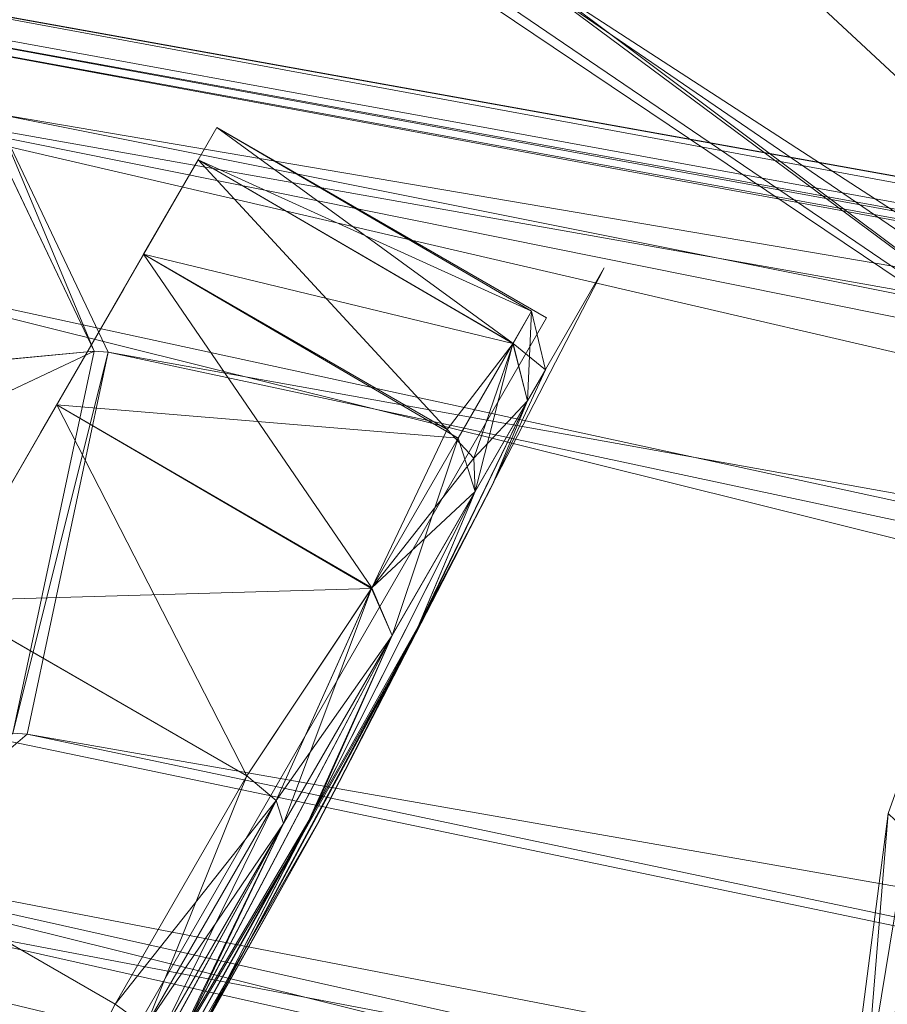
# Model space of a CAD drawing. Header units: inches. Extents: x -296 to -171, y 54 to 179.
# Tile 19 of 62: x -286.762 to -285.824, y 77.702 to 78.767. Entities that reach past the tile are written whole.
import ezdxf

# ---------------------------------------------------------------- set-up
doc = ezdxf.new("R2010")
doc.units = ezdxf.units.IN
doc.header["$LTSCALE"] = 0.299896
doc.header["$MEASUREMENT"] = 0
doc.layers.add('A-FURN-HAWORTH-ATT', color=7, linetype='Continuous')
doc.layers.add('CET Default', color=7, linetype='Continuous')
for name, color, linetype, true_color in [('A-FURN-P-SEAT', 7, 'Continuous', 0xce0000), ('CET color Black', 7, 'Continuous', 0x000000), ('CET color Grey63', 7, 'Continuous', 0x9ca2a5), ('CET color Grey80', 7, 'Continuous', 0xcccdc8)]:
    doc.layers.add(name, color=color, linetype=linetype, true_color=true_color)
doc.styles.add('Arial', font='arial.ttf')

# ---------------------------------------------------------------- blocks, each defined once
blk = doc.blocks.new('*C69')
at = {"layer": 'A-FURN-P-SEAT', "linetype": 'Continuous', "lineweight": 0}
blk.add_lwpolyline([(8.5259, 1.417), (1.7658, 11.352), (1.7183, 11.6179), (1.9567, 11.9406), (13.1683, 15.9804), (13.3484, 16.1786), (13.3874, 16.5331), (13.3874, 16.5331), (13.2065, 16.9112), (12.8493, 16.9854), (1.3996, 13.6518), (1.1322, 13.6888), (0.8989, 14.0153), (0.5164, 26.0845), (0.1372, 26.3058), (-0.5282, 26.0868), (-0.9007, 14.0144), (-1.0185, 13.7714), (-1.4012, 13.6505), (-12.9979, 17.0163)], dxfattribs=at)
for points in [[(12.3443, 12.5293), (11.9144, 14.7256), (11.1735, 16.6899), (11.6938, 18.3759), (11.6141, 19.3691), (11.3197, 20.3455), (10.5063, 20.398), (9.6917, 17.6913), (10.6323, 8.6602), (10.8723, 8.5484), (11.8787, 8.7652), (12.0366, 9.0761), (12.3443, 12.5293)], [(11.9921, 18.2398), (11.9602, 17.5647), (11.9602, 16.3948), (11.9921, 15.7196), (11.9921, 18.2398)], [(12.4309, 18.1621), (12.0193, 18.1621), (12.0192, 15.7974), (12.4309, 15.7974), (12.4309, 18.1621)], [(14.1406, 9.5428), (14.0849, 11.6532), (13.5788, 14.086), (12.8933, 15.2569), (12.3871, 15.5244), (11.15, 15.6095), (10.4662, 15.4265), (10.019, 14.8363), (9.9017, 13.0981), (10.2603, 9.568), (10.6506, 7.7044), (11.3249, 7.1053), (11.8979, 7.0343), (13.269, 7.4933), (13.7407, 8.0173), (14.1406, 9.5428)], [(14.0868, 9.6083), (14.0484, 11.612), (13.5552, 14.0298), (12.8931, 15.2013), (12.3938, 15.4756), (11.1394, 15.5719), (10.4288, 15.3167), (10.035, 14.7812), (9.9734, 13.6613), (10.2446, 9.8851), (10.6612, 7.9208), (11.3427, 7.3453), (11.9071, 7.269), (13.0138, 7.5332), (13.5797, 8.0868), (13.979, 8.9373), (14.0868, 9.6083)]]:
    blk.add_lwpolyline(points, close=True, dxfattribs=at)
at = {"layer": 'A-FURN-HAWORTH-ATT', "linetype": 'Continuous', "style": 'Arial'}
for tag in ['CAPPN', 'CAPTG', 'CAPQT', 'CAPMC', 'CAPMG', 'L2', 'L3', 'PSPN', 'PST1', 'PST2', 'PST3', 'PSQT', 'PSMC', 'L1']:
    blk.add_attdef(tag, (0, 0), '', height=0.00394, dxfattribs=at).dxf.unprotected_set("ltscale", 0)
blk = doc.blocks.new('*C115')
at = {"layer": 'CET color Black', "linetype": 'Continuous', "lineweight": 0}
for points in [[(11.9602, 16.9982, 0.5974), (11.9683, 16.4133, 0.6159), (11.956, 16.6865, 0.8891), (11.9602, 16.9982, 0.5974)], [(11.9602, 16.9982, 0.5974), (11.9712, 16.6979, 0.3698), (11.9683, 16.4133, 0.6159), (11.9602, 16.9982, 0.5974)], [(11.9796, 16.9937, 0.1872), (11.9921, 16.4133, 0.2012), (11.9712, 16.6979, 0.3698), (11.9796, 16.9937, 0.1872)], [(11.9796, 16.9937, 0.1872), (11.9921, 16.6865, 0.088), (11.9921, 16.4133, 0.2012), (11.9796, 16.9937, 0.1872)], [(11.9521, 16.9797, 1.1823), (11.956, 16.6865, 0.8891), (11.9602, 16.3947, 1.2008), (11.9521, 16.9797, 1.1823)], [(11.9521, 16.9797, 1.1823), (11.9602, 16.3947, 1.2008), (11.9567, 16.6656, 1.4965), (11.9521, 16.9797, 1.1823)], [(12.0368, 16.9792, 2.3626), (12.0113, 16.6775, 2.3104), (12.0521, 16.6737, 2.3244), (12.0368, 16.9792, 2.3626)], [(12.4309, 16.6737, 2.3244), (12.0368, 16.9792, 2.3626), (12.0521, 16.6737, 2.3244), (12.4309, 16.6737, 2.3244)], [(11.9796, 16.9658, 2.1774), (11.9725, 16.6638, 2.0061), (11.9921, 16.4133, 2.1635), (11.9796, 16.9658, 2.1774)], [(11.9796, 16.9658, 2.1774), (11.9921, 16.4133, 2.1635), (11.9921, 16.6865, 2.2767), (11.9796, 16.9658, 2.1774)], [(11.9602, 16.9612, 1.7673), (11.9567, 16.6656, 1.4965), (11.9701, 16.3876, 1.7745), (11.9602, 16.9612, 1.7673)], [(11.9602, 16.9612, 1.7673), (11.9701, 16.3876, 1.7745), (11.9725, 16.6638, 2.0061), (11.9602, 16.9612, 1.7673)], [(11.9712, 16.6979, 0.3698), (11.9921, 16.1786, 0.3812), (11.9683, 16.4133, 0.6159), (11.9712, 16.6979, 0.3698)], [(11.9712, 16.6979, 0.3698), (11.9921, 16.4133, 0.2012), (11.9921, 16.1786, 0.3812), (11.9712, 16.6979, 0.3698)], [(11.956, 16.6865, 0.8891), (11.9683, 16.4133, 0.6159), (11.9712, 16.1673, 0.9005), (11.956, 16.6865, 0.8891)], [(11.956, 16.6865, 0.8891), (11.9712, 16.1673, 0.9005), (11.9602, 16.3947, 1.2008), (11.956, 16.6865, 0.8891)], [(12.0113, 16.3958, 0.1709), (11.9921, 16.4133, 0.2012), (11.9921, 16.6865, 0.088), (12.0113, 16.3958, 0.1709)], [(12.0113, 16.3958, 0.1709), (11.9921, 16.6865, 0.088), (12.0113, 16.6775, 0.0543), (12.0113, 16.3958, 0.1709)], [(12.0113, 16.6775, 2.3104), (11.9921, 16.6865, 2.2767), (11.9921, 16.4133, 2.1635), (12.0113, 16.6775, 2.3104)], [(12.0113, 16.6775, 2.3104), (11.9921, 16.4133, 2.1635), (12.0113, 16.3958, 2.1937), (12.0113, 16.6775, 2.3104)], [(12.0521, 16.3886, 0.1584), (12.0113, 16.3958, 0.1709), (12.0113, 16.6775, 0.0543), (12.0521, 16.3886, 0.1584)], [(12.0521, 16.3886, 0.1584), (12.0113, 16.6775, 0.0543), (12.0521, 16.6737, 0.0403), (12.0521, 16.3886, 0.1584)], [(12.0521, 16.6737, 2.3244), (12.0113, 16.6775, 2.3104), (12.0113, 16.3958, 2.1937), (12.0521, 16.6737, 2.3244)], [(11.9567, 16.6656, 1.4965), (11.9602, 16.3947, 1.2008), (11.9725, 16.156, 1.4982), (11.9567, 16.6656, 1.4965)], [(11.9567, 16.6656, 1.4965), (11.9725, 16.156, 1.4982), (11.9701, 16.3876, 1.7745), (11.9567, 16.6656, 1.4965)], [(12.0521, 16.6737, 2.3244), (12.0113, 16.3958, 2.1937), (12.0521, 16.3886, 2.2063), (12.0521, 16.6737, 2.3244)], [(11.9725, 16.6638, 2.0061), (11.9701, 16.3876, 1.7745), (11.9921, 16.1786, 1.9834), (11.9725, 16.6638, 2.0061)], [(11.9725, 16.6638, 2.0061), (11.9921, 16.1786, 1.9834), (11.9921, 16.4133, 2.1635), (11.9725, 16.6638, 2.0061)], [(11.9683, 16.4133, 0.6159), (11.9921, 16.1786, 0.3812), (11.9921, 15.9986, 0.6159), (11.9683, 16.4133, 0.6159)], [(11.9683, 16.4133, 0.6159), (11.9921, 15.9986, 0.6159), (11.9712, 16.1673, 0.9005), (11.9683, 16.4133, 0.6159)], [(12.0368, 16.1456, 0.3474), (11.9921, 16.1786, 0.3812), (11.9921, 16.4133, 0.2012), (12.0368, 16.1456, 0.3474)], [(12.0368, 16.1456, 0.3474), (11.9921, 16.4133, 0.2012), (12.0113, 16.3958, 0.1709), (12.0368, 16.1456, 0.3474)], [(12.0113, 16.3958, 2.1937), (11.9921, 16.4133, 2.1635), (11.9921, 16.1786, 1.9834), (12.0113, 16.3958, 2.1937)], [(11.9602, 16.3947, 1.2008), (11.9712, 16.1673, 0.9005), (11.9796, 15.9847, 1.1963), (11.9602, 16.3947, 1.2008)], [(11.9602, 16.3947, 1.2008), (11.9796, 15.9847, 1.1963), (11.9725, 16.156, 1.4982), (11.9602, 16.3947, 1.2008)], [(11.9701, 16.3876, 1.7745), (11.9725, 16.156, 1.4982), (11.9921, 15.9986, 1.7488), (11.9701, 16.3876, 1.7745)], [(11.9701, 16.3876, 1.7745), (11.9921, 15.9986, 1.7488), (11.9921, 16.1786, 1.9834), (11.9701, 16.3876, 1.7745)], [(12.0113, 16.3958, 2.1937), (11.9921, 16.1786, 1.9834), (12.0368, 16.1448, 2.0165), (12.0113, 16.3958, 2.1937)], [(12.0368, 16.1456, 0.3474), (12.0113, 16.3958, 0.1709), (12.0521, 16.3886, 0.1584), (12.0368, 16.1456, 0.3474)], [(12.0521, 16.3886, 2.2063), (12.0113, 16.3958, 2.1937), (12.0368, 16.1448, 2.0165), (12.0521, 16.3886, 2.2063)], [(12.4309, 16.1437, 2.0183), (12.0521, 16.3886, 2.2063), (12.0368, 16.1448, 2.0165), (12.4309, 16.1437, 2.0183)], [(12.4309, 16.3886, 0.1584), (12.4309, 16.1437, 0.3463), (12.0368, 16.1456, 0.3474), (12.4309, 16.3886, 0.1584)], [(12.4309, 16.3886, 0.1584), (12.0368, 16.1456, 0.3474), (12.0521, 16.3886, 0.1584), (12.4309, 16.3886, 0.1584)], [(12.4309, 16.1437, 2.0183), (12.4309, 16.3886, 2.2063), (12.0521, 16.3886, 2.2063), (12.4309, 16.1437, 2.0183)], [(12.0368, 15.9579, 0.5917), (11.9921, 15.9986, 0.6159), (11.9921, 16.1786, 0.3812), (12.0368, 15.9579, 0.5917)], [(12.0368, 15.9579, 0.5917), (11.9921, 16.1786, 0.3812), (12.0368, 16.1456, 0.3474), (12.0368, 15.9579, 0.5917)], [(12.0368, 16.1448, 2.0165), (11.9921, 16.1786, 1.9834), (11.9921, 15.9986, 1.7488), (12.0368, 16.1448, 2.0165)], [(11.9712, 16.1673, 0.9005), (11.9921, 15.9986, 0.6159), (11.9921, 15.8854, 0.8891), (11.9712, 16.1673, 0.9005)], [(11.9712, 16.1673, 0.9005), (11.9921, 15.8854, 0.8891), (11.9796, 15.9847, 1.1963), (11.9712, 16.1673, 0.9005)], [(11.9725, 16.156, 1.4982), (11.9796, 15.9847, 1.1963), (11.9921, 15.8854, 1.4756), (11.9725, 16.156, 1.4982)], [(11.9725, 16.156, 1.4982), (11.9921, 15.8854, 1.4756), (11.9921, 15.9986, 1.7488), (11.9725, 16.156, 1.4982)], [(12.0368, 16.1448, 2.0165), (11.9921, 15.9986, 1.7488), (12.0113, 15.9683, 1.7663), (12.0368, 16.1448, 2.0165)], [(12.0368, 16.1448, 2.0165), (12.0113, 15.9683, 1.7663), (12.0521, 15.9558, 1.7735), (12.0368, 16.1448, 2.0165)], [(12.4309, 16.1437, 0.3463), (12.0368, 15.9579, 0.5917), (12.0368, 16.1456, 0.3474), (12.4309, 16.1437, 0.3463)], [(12.4309, 15.9558, 1.7735), (12.4309, 16.1437, 2.0183), (12.0368, 16.1448, 2.0165), (12.4309, 15.9558, 1.7735)], [(12.4309, 15.9558, 1.7735), (12.0368, 16.1448, 2.0165), (12.0521, 15.9558, 1.7735), (12.4309, 15.9558, 1.7735)], [(12.4309, 16.1437, 0.3463), (12.4309, 15.9558, 0.5912), (12.0368, 15.9579, 0.5917), (12.4309, 16.1437, 0.3463)], [(12.0368, 15.8399, 0.8763), (11.9921, 15.8854, 0.8891), (11.9921, 15.9986, 0.6159), (12.0368, 15.8399, 0.8763)], [(12.0368, 15.8399, 0.8763), (11.9921, 15.9986, 0.6159), (12.0368, 15.9579, 0.5917), (12.0368, 15.8399, 0.8763)], [(12.0113, 15.9683, 1.7663), (11.9921, 15.9986, 1.7488), (11.9921, 15.8854, 1.4756), (12.0113, 15.9683, 1.7663)], [(11.9796, 15.9847, 1.1963), (11.9921, 15.8854, 0.8891), (11.9921, 15.8468, 1.1823), (11.9796, 15.9847, 1.1963)], [(11.9796, 15.9847, 1.1963), (11.9921, 15.8468, 1.1823), (11.9921, 15.8854, 1.4756), (11.9796, 15.9847, 1.1963)], [(12.0113, 15.9683, 1.7663), (11.9921, 15.8854, 1.4756), (12.0368, 15.8395, 1.4872), (12.0113, 15.9683, 1.7663)], [(12.0521, 15.9558, 1.7735), (12.0113, 15.9683, 1.7663), (12.0368, 15.8395, 1.4872), (12.0521, 15.9558, 1.7735)], [(12.4309, 15.9558, 0.5912), (12.0368, 15.8399, 0.8763), (12.0368, 15.9579, 0.5917), (12.4309, 15.9558, 0.5912)], [(12.4309, 15.8377, 1.4883), (12.0521, 15.9558, 1.7735), (12.0368, 15.8395, 1.4872), (12.4309, 15.8377, 1.4883)], [(12.4309, 15.9558, 0.5912), (12.4309, 15.8377, 0.8763), (12.0368, 15.8399, 0.8763), (12.4309, 15.9558, 0.5912)], [(12.4309, 15.8377, 1.4883), (12.4309, 15.9558, 1.7735), (12.0521, 15.9558, 1.7735), (12.4309, 15.8377, 1.4883)], [(12.0368, 15.7995, 1.1818), (11.9921, 15.8468, 1.1823), (11.9921, 15.8854, 0.8891), (12.0368, 15.7995, 1.1818)], [(12.0368, 15.7995, 1.1818), (11.9921, 15.8854, 0.8891), (12.0368, 15.8399, 0.8763), (12.0368, 15.7995, 1.1818)], [(12.0368, 15.8395, 1.4872), (11.9921, 15.8854, 1.4756), (11.9921, 15.8468, 1.1823), (12.0368, 15.8395, 1.4872)], [(12.0368, 15.8395, 1.4872), (11.9921, 15.8468, 1.1823), (12.0368, 15.7995, 1.1818), (12.0368, 15.8395, 1.4872)], [(12.4309, 15.8377, 0.8763), (12.0368, 15.7995, 1.1818), (12.0368, 15.8399, 0.8763), (12.4309, 15.8377, 0.8763)], [(12.4309, 15.7974, 1.1823), (12.4309, 15.8377, 1.4883), (12.0368, 15.8395, 1.4872), (12.4309, 15.7974, 1.1823)], [(12.4309, 15.7974, 1.1823), (12.0368, 15.8395, 1.4872), (12.0368, 15.7995, 1.1818), (12.4309, 15.7974, 1.1823)], [(12.4309, 15.8377, 0.8763), (12.4309, 15.7974, 1.1823), (12.0368, 15.7995, 1.1818), (12.4309, 15.8377, 0.8763)]]:
    blk.add_3dface(points, dxfattribs=at)
for points, invisible_edges in [([(12.4309, 16.9797, 0), (12.4309, 16.6737, 0.0403), (12.0521, 16.6737, 0.0403), (12.4309, 16.9797, 0)], 4), ([(12.4309, 16.1788, 1.9833), (12.4309, 16.5647, 1.5973), (12.4309, 16.6863, 1.6906), (12.4309, 16.1788, 1.9833)], 13), ([(12.4309, 16.1788, 1.9833), (12.4309, 16.6863, 1.6906), (12.4309, 16.4134, 2.1633), (12.4309, 16.1788, 1.9833)], 11), ([(12.4309, 16.3886, 2.2063), (12.4309, 16.6737, 2.3244), (12.0521, 16.6737, 2.3244), (12.4309, 16.3886, 2.2063)], 4), ([(12.4309, 16.3886, 2.2063), (12.0521, 16.6737, 2.3244), (12.0521, 16.3886, 2.2063), (12.4309, 16.3886, 2.2063)], 9), ([(12.4309, 16.6737, 0.0403), (12.4309, 16.3886, 0.1584), (12.0521, 16.3886, 0.1584), (12.4309, 16.6737, 0.0403)], 4), ([(12.4309, 16.6737, 0.0403), (12.0521, 16.3886, 0.1584), (12.0521, 16.6737, 0.0403), (12.4309, 16.6737, 0.0403)], 9), ([(12.4309, 16.1788, 0.3814), (12.4309, 16.5647, 0.7674), (12.4309, 16.4715, 0.8889), (12.4309, 16.1788, 0.3814)], 13), ([(12.4309, 16.4134, 0.2013), (12.4309, 16.5647, 0.7674), (12.4309, 16.1788, 0.3814), (12.4309, 16.4134, 0.2013)], 11), ([(12.4309, 15.9988, 1.7487), (12.4309, 16.4715, 1.4758), (12.4309, 16.5647, 1.5973), (12.4309, 15.9988, 1.7487)], 13), ([(12.4309, 15.9988, 1.7487), (12.4309, 16.5647, 1.5973), (12.4309, 16.1788, 1.9833), (12.4309, 15.9988, 1.7487)], 11), ([(12.4309, 16.1788, 0.3814), (12.4309, 16.4715, 0.8889), (12.4309, 15.9988, 0.6159), (12.4309, 16.1788, 0.3814)], 11), ([(12.4309, 15.9988, 0.6159), (12.4309, 16.4715, 0.8889), (12.4309, 16.4129, 1.0304), (12.4309, 15.9988, 0.6159)], 13), ([(12.4309, 15.8856, 1.4755), (12.4309, 16.4129, 1.3342), (12.4309, 16.4715, 1.4758), (12.4309, 15.8856, 1.4755)], 13), ([(12.4309, 15.8856, 1.4755), (12.4309, 16.4715, 1.4758), (12.4309, 15.9988, 1.7487), (12.4309, 15.8856, 1.4755)], 11), ([(12.4309, 16.3886, 0.1584), (12.4309, 16.4134, 0.2013), (12.4309, 16.1788, 0.3814), (12.4309, 16.3886, 0.1584)], 13), ([(12.4309, 16.1437, 2.0183), (12.4309, 16.1788, 1.9833), (12.4309, 16.4134, 2.1633), (12.4309, 16.1437, 2.0183)], 13), ([(12.4309, 16.1437, 2.0183), (12.4309, 16.4134, 2.1633), (12.4309, 16.3886, 2.2063), (12.4309, 16.1437, 2.0183)], 11), ([(12.4309, 15.9988, 0.6159), (12.4309, 16.4129, 1.0304), (12.4309, 15.8856, 0.8892), (12.4309, 15.9988, 0.6159)], 11), ([(12.4309, 15.8856, 0.8892), (12.4309, 16.4129, 1.0304), (12.4309, 16.3929, 1.1823), (12.4309, 15.8856, 0.8892)], 13), ([(12.4309, 15.847, 1.1823), (12.4309, 16.3929, 1.1823), (12.4309, 16.4129, 1.3342), (12.4309, 15.847, 1.1823)], 13), ([(12.4309, 15.847, 1.1823), (12.4309, 16.4129, 1.3342), (12.4309, 15.8856, 1.4755), (12.4309, 15.847, 1.1823)], 11), ([(12.4309, 15.8856, 0.8892), (12.4309, 16.3929, 1.1823), (12.4309, 15.847, 1.1823), (12.4309, 15.8856, 0.8892)], 11), ([(12.4309, 16.3886, 0.1584), (12.4309, 16.1788, 0.3814), (12.4309, 16.1437, 0.3463), (12.4309, 16.3886, 0.1584)], 11), ([(12.4309, 15.9558, 1.7735), (12.4309, 15.9988, 1.7487), (12.4309, 16.1788, 1.9833), (12.4309, 15.9558, 1.7735)], 13), ([(12.4309, 15.9558, 1.7735), (12.4309, 16.1788, 1.9833), (12.4309, 16.1437, 2.0183), (12.4309, 15.9558, 1.7735)], 11), ([(12.4309, 16.1437, 0.3463), (12.4309, 16.1788, 0.3814), (12.4309, 15.9988, 0.6159), (12.4309, 16.1437, 0.3463)], 13), ([(12.4309, 16.1437, 0.3463), (12.4309, 15.9988, 0.6159), (12.4309, 15.9558, 0.5912), (12.4309, 16.1437, 0.3463)], 11), ([(12.4309, 15.8377, 1.4883), (12.4309, 15.8856, 1.4755), (12.4309, 15.9988, 1.7487), (12.4309, 15.8377, 1.4883)], 13), ([(12.4309, 15.8377, 1.4883), (12.4309, 15.9988, 1.7487), (12.4309, 15.9558, 1.7735), (12.4309, 15.8377, 1.4883)], 11), ([(12.4309, 15.9558, 0.5912), (12.4309, 15.9988, 0.6159), (12.4309, 15.8856, 0.8892), (12.4309, 15.9558, 0.5912)], 13), ([(12.4309, 15.9558, 0.5912), (12.4309, 15.8856, 0.8892), (12.4309, 15.8377, 0.8763), (12.4309, 15.9558, 0.5912)], 11), ([(12.4309, 15.7974, 1.1823), (12.4309, 15.847, 1.1823), (12.4309, 15.8856, 1.4755), (12.4309, 15.7974, 1.1823)], 13), ([(12.4309, 15.7974, 1.1823), (12.4309, 15.8856, 1.4755), (12.4309, 15.8377, 1.4883), (12.4309, 15.7974, 1.1823)], 11), ([(12.4309, 15.8377, 0.8763), (12.4309, 15.8856, 0.8892), (12.4309, 15.847, 1.1823), (12.4309, 15.8377, 0.8763)], 13), ([(12.4309, 15.8377, 0.8763), (12.4309, 15.847, 1.1823), (12.4309, 15.7974, 1.1823), (12.4309, 15.8377, 0.8763)], 11)]:
    blk.add_3dface(points, dxfattribs=dict(at, invisible_edges=invisible_edges))
at = {"layer": 'CET color Grey63', "linetype": 'Continuous', "lineweight": 0}
for points in [[(12.2048, 15.4861, 23.2601), (11.3243, 15.5921, 22.8705), (11.0581, 15.5457, 23.2632), (12.2048, 15.4861, 23.2601)], [(12.2048, 15.4861, 23.2601), (12.3637, 15.515, 22.9754), (11.3243, 15.5921, 22.8705), (12.2048, 15.4861, 23.2601)], [(12.3637, 15.515, 22.9754), (12.2072, 15.4899, 22.8891), (11.3243, 15.5921, 22.8705), (12.3637, 15.515, 22.9754)], [(12.4882, 15.1252, 23.3938), (12.2048, 15.4861, 23.2601), (11.0581, 15.5457, 23.2632), (12.4882, 15.1252, 23.3938)], [(12.4882, 15.1252, 23.3938), (11.0581, 15.5457, 23.2632), (11.0924, 15.212, 23.4), (12.4882, 15.1252, 23.3938)], [(11.242, 15.5154, 22.8961), (12.3881, 15.2524, 22.9194), (11.3674, 15.3796, 22.6986), (11.242, 15.5154, 22.8961)], [(11.3674, 15.3796, 22.6986), (12.19, 14.8928, 22.5389), (11.1885, 14.9337, 22.6673), (11.3674, 15.3796, 22.6986)], [(11.3674, 15.3796, 22.6986), (12.3881, 15.2524, 22.9194), (12.19, 14.8928, 22.5389), (11.3674, 15.3796, 22.6986)], [(11.0924, 15.212, 23.4), (12.5767, 13.8037, 23.5108), (12.4882, 15.1252, 23.3938), (11.0924, 15.212, 23.4)]]:
    blk.add_3dface(points, dxfattribs=at)
at = {"layer": 'CET color Grey80', "linetype": 'Continuous', "lineweight": 0}
for points in [[(10.9468, 17.2136, 22.0841), (11.1658, 16.0315, 20.3878), (10.7392, 17.6981, 21.676), (10.9468, 17.2136, 22.0841)], [(10.7392, 17.6981, 21.676), (11.1658, 16.0315, 20.3878), (11.0718, 16.2538, 19.9954), (10.7392, 17.6981, 21.676)], [(10.9468, 17.2136, 22.0841), (11.4227, 15.5138, 20.8776), (11.1658, 16.0315, 20.3878), (10.9468, 17.2136, 22.0841)], [(11.2253, 16.5706, 22.2569), (11.4227, 15.5138, 20.8776), (10.9468, 17.2136, 22.0841), (11.2253, 16.5706, 22.2569)], [(1.1985, 13.2444, 4.112), (1.5036, 13.6821, 4.052), (12.7355, 16.9522, 2.9071), (1.1985, 13.2444, 4.112)], [(1.1985, 13.2444, 4.112), (12.7355, 16.9522, 2.9071), (12.3759, 16.7379, 2.8919), (1.1985, 13.2444, 4.112)], [(1.5036, 13.6821, 4.052), (12.7206, 16.9179, 3.4131), (12.7355, 16.9522, 2.9071), (1.5036, 13.6821, 4.052)], [(11.3906, 16.0868, 22.3975), (11.0689, 16.8422, 22.2779), (10.9343, 16.9393, 22.2903), (11.3906, 16.0868, 22.3975)], [(1.3013, 13.5347, 5.9534), (12.713, 16.9058, 3.4449), (12.7206, 16.9179, 3.4131), (1.3013, 13.5347, 5.9534)], [(1.3013, 13.5347, 5.9534), (12.7206, 16.9179, 3.4131), (1.3584, 13.5787, 5.9165), (1.3013, 13.5347, 5.9534)], [(1.5036, 13.6821, 4.052), (1.3584, 13.5787, 5.9165), (12.7206, 16.9179, 3.4131), (1.5036, 13.6821, 4.052)], [(1.4066, 13.5507, 5.9322), (12.713, 16.9058, 3.4449), (1.3013, 13.5347, 5.9534), (1.4066, 13.5507, 5.9322)], [(1.4066, 13.5507, 5.9322), (12.7027, 16.8935, 3.4724), (12.713, 16.9058, 3.4449), (1.4066, 13.5507, 5.9322)], [(12.6447, 16.785, 3.6151), (12.7027, 16.8935, 3.4724), (1.4066, 13.5507, 5.9322), (12.6447, 16.785, 3.6151)], [(11.0689, 16.8422, 22.2779), (11.3906, 16.0868, 22.3975), (11.4312, 16.0771, 22.3143), (11.0689, 16.8422, 22.2779)], [(11.0689, 16.8422, 22.2779), (11.4312, 16.0771, 22.3143), (11.2253, 16.5706, 22.2569), (11.0689, 16.8422, 22.2779)], [(1.3196, 12.8716, 6.0459), (12.6447, 16.785, 3.6151), (1.1235, 13.18, 6.0459), (1.3196, 12.8716, 6.0459)], [(12.6447, 16.785, 3.6151), (1.4066, 13.5507, 5.9322), (1.1235, 13.18, 6.0459), (12.6447, 16.785, 3.6151)], [(1.3196, 12.8716, 6.0459), (12.6852, 16.6136, 3.7106), (12.6447, 16.785, 3.6151), (1.3196, 12.8716, 6.0459)], [(1.4089, 12.9136, 4.112), (1.1985, 13.2444, 4.112), (12.3759, 16.7379, 2.8919), (1.4089, 12.9136, 4.112)], [(1.4089, 12.9136, 4.112), (12.3759, 16.7379, 2.8919), (12.2805, 16.4684, 2.8919), (1.4089, 12.9136, 4.112)], [(12.2945, 16.4751, 2.5513), (12.2805, 16.4684, 2.8919), (12.3759, 16.7379, 2.8919), (12.2945, 16.4751, 2.5513)], [(1.3196, 12.8716, 6.0459), (12.8274, 16.1759, 3.7107), (12.6852, 16.6136, 3.7106), (1.3196, 12.8716, 6.0459)], [(11.2253, 16.5706, 22.2569), (11.6186, 15.0546, 21.1613), (11.4227, 15.5138, 20.8776), (11.2253, 16.5706, 22.2569)], [(11.4312, 16.0771, 22.3143), (11.6186, 15.0546, 21.1613), (11.2253, 16.5706, 22.2569), (11.4312, 16.0771, 22.3143)], [(12.2945, 16.4751, 2.5513), (12.4111, 16.0666, 2.8919), (12.2805, 16.4684, 2.8919), (12.2945, 16.4751, 2.5513)], [(12.2945, 16.4751, 2.5513), (12.425, 16.0732, 2.5513), (12.4111, 16.0666, 2.8919), (12.2945, 16.4751, 2.5513)], [(12.425, 16.0732, 2.5513), (12.7056, 16.4784, 2.5513), (12.7596, 16.3121, 2.5513), (12.425, 16.0732, 2.5513)], [(1.5295, 12.5422, 4.112), (1.4089, 12.9136, 4.112), (12.2805, 16.4684, 2.8919), (1.5295, 12.5422, 4.112)], [(1.5295, 12.5422, 4.112), (12.2805, 16.4684, 2.8919), (12.4111, 16.0666, 2.8919), (1.5295, 12.5422, 4.112)], [(1.3196, 12.8716, 6.0459), (1.4326, 12.5237, 6.0459), (12.8274, 16.1759, 3.7107), (1.3196, 12.8716, 6.0459)], [(1.4326, 12.5237, 6.0459), (12.8954, 16.0134, 3.615), (12.8274, 16.1759, 3.7107), (1.4326, 12.5237, 6.0459)], [(12.425, 16.0732, 2.5513), (12.6466, 15.9047, 2.8919), (12.4111, 16.0666, 2.8919), (12.425, 16.0732, 2.5513)], [(12.425, 16.0732, 2.5513), (12.6606, 15.9113, 2.5513), (12.6466, 15.9047, 2.8919), (12.425, 16.0732, 2.5513)], [(1.5543, 12.1522, 4.112), (1.5295, 12.5422, 4.112), (12.4111, 16.0666, 2.8919), (1.5543, 12.1522, 4.112)], [(1.5543, 12.1522, 4.112), (12.4111, 16.0666, 2.8919), (12.6466, 15.9047, 2.8919), (1.5543, 12.1522, 4.112)], [(1.4326, 12.5237, 6.0459), (1.4559, 12.1607, 6.0459), (12.8954, 16.0134, 3.615), (1.4326, 12.5237, 6.0459)], [(12.8954, 16.0134, 3.615), (1.4559, 12.1607, 6.0459), (1.903, 12.0262, 5.9322), (12.8954, 16.0134, 3.615)], [(12.8954, 16.0134, 3.615), (1.903, 12.0262, 5.9322), (13.0044, 15.964, 3.4729), (12.8954, 16.0134, 3.615)], [(13.0044, 15.964, 3.4729), (1.903, 12.0262, 5.9322), (1.9358, 12.0165, 5.9177), (13.0044, 15.964, 3.4729)], [(13.0044, 15.964, 3.4729), (1.9358, 12.0165, 5.9177), (13.0198, 15.9608, 3.4452), (13.0044, 15.964, 3.4729)], [(13.0198, 15.9608, 3.4452), (1.9358, 12.0165, 5.9177), (1.8835, 11.9764, 5.9141), (13.0198, 15.9608, 3.4452)], [(13.0198, 15.9608, 3.4452), (1.8835, 11.9764, 5.9141), (13.0323, 15.9566, 3.4128), (13.0198, 15.9608, 3.4452)], [(1.8835, 11.9764, 5.9141), (13.0635, 15.9426, 2.9074), (13.0323, 15.9566, 3.4128), (1.8835, 11.9764, 5.9141)], [(1.8835, 11.9764, 5.9141), (2.0586, 11.9773, 4.052), (13.0635, 15.9426, 2.9074), (1.8835, 11.9764, 5.9141)], [(2.0586, 11.9773, 4.052), (12.6466, 15.9047, 2.8919), (13.0635, 15.9426, 2.9074), (2.0586, 11.9773, 4.052)], [(2.0586, 11.9773, 4.052), (1.5543, 12.1522, 4.112), (12.6466, 15.9047, 2.8919), (2.0586, 11.9773, 4.052)]]:
    blk.add_3dface(points, dxfattribs=at)
for points, invisible_edges in [([(12.425, 16.0732, 2.5513), (12.2945, 16.4751, 2.5513), (12.7056, 16.4784, 2.5513), (12.425, 16.0732, 2.5513)], 2), ([(12.6606, 15.9113, 2.5513), (12.425, 16.0732, 2.5513), (12.7596, 16.3121, 2.5513), (12.6606, 15.9113, 2.5513)], 4)]:
    blk.add_3dface(points, dxfattribs=dict(at, invisible_edges=invisible_edges))
blk = doc.blocks.new('*C106')
at = {"layer": 'CET Default', "linetype": 'Continuous', "lineweight": 0, "rotation": 149.9999999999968}
blk.add_blockref('*C115', (-267.8847, 86.1159), dxfattribs=at)

msp = doc.modelspace()

# ---------------------------------------------------------------- block references
at = {"layer": 'CET Default', "linetype": 'Continuous', "lineweight": 0, "rotation": 149.9999999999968}
msp.add_blockref('*C69', (-267.8847, 86.1159), dxfattribs=at)
at = {"layer": 'CET Default', "linetype": 'Continuous', "lineweight": 0}
msp.add_blockref('*C106', (0, 0), dxfattribs=at)

doc.saveas('drawing.dxf')
